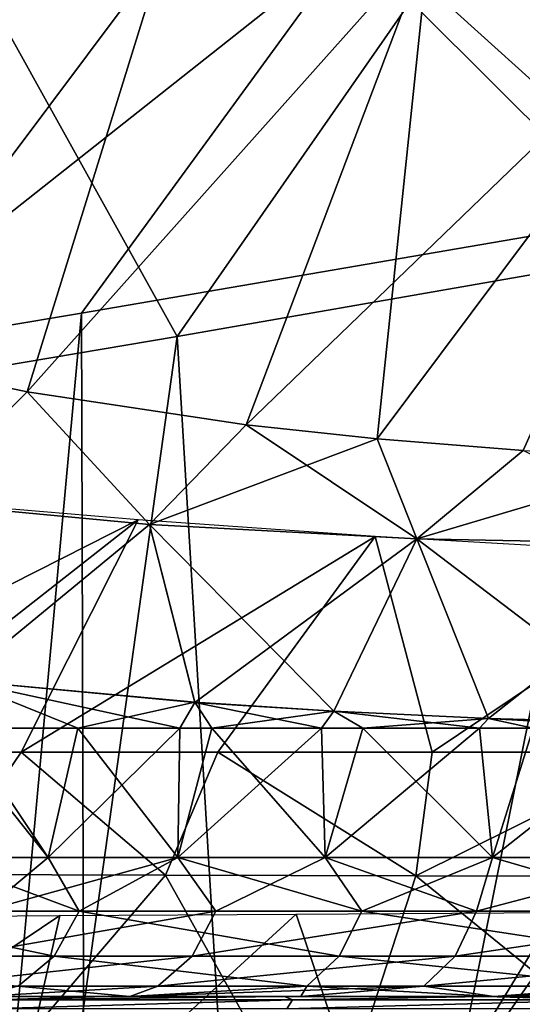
# Model space of a CAD drawing. Header units: millimetres. Extents: x -148 to 148, y -43 to 91.
# Tile 34 of 149: x -109 to -99, y 4 to 24. Entities that reach past the tile are written whole.
import ezdxf

# ---------------------------------------------------------------- set-up
doc = ezdxf.new("R2010")
doc.units = ezdxf.units.MM
doc.header["$LTSCALE"] = 65.185185
for name, color, linetype in [('11', 7, 'CONTINUOUS'), ('12', 7, 'CONTINUOUS'), ('16', 7, 'CONTINUOUS'), ('17', 7, 'CONTINUOUS'), ('181', 7, 'CONTINUOUS'), ('185', 7, 'CONTINUOUS'), ('19', 7, 'CONTINUOUS'), ('197', 7, 'CONTINUOUS'), ('198', 7, 'CONTINUOUS'), ('203', 7, 'CONTINUOUS'), ('208', 7, 'CONTINUOUS'), ('211', 7, 'CONTINUOUS'), ('218', 7, 'CONTINUOUS'), ('3', 7, 'CONTINUOUS'), ('4', 7, 'CONTINUOUS'), ('5', 7, 'CONTINUOUS'), ('6', 7, 'CONTINUOUS'), ('7', 7, 'CONTINUOUS'), ('8', 7, 'CONTINUOUS'), ('9', 7, 'CONTINUOUS')]:
    doc.layers.add(name, color=color, linetype=linetype)

msp = doc.modelspace()

# ---------------------------------------------------------------- linework, layer by layer
at = {"layer": '11', "color": 254, "linetype": 'Continuous', "true_color": 0xb0e0e6}
for points in [[(-109.276, 16.866, 26.849), (-112.676, 17.585, 21.09), (-111.554, 14.605, 25.112), (-109.276, 16.866, 26.849)], [(-106.772, 14.157, 31.61), (-109.276, 16.866, 26.849), (-111.554, 14.605, 25.112), (-106.772, 14.157, 31.61)], [(-104.793, 16.195, 32.696), (-109.276, 16.866, 26.849), (-106.772, 14.157, 31.61), (-104.793, 16.195, 32.696)], [(-101.303, 13.862, 37.422), (-104.793, 16.195, 32.696), (-106.772, 14.157, 31.61), (-101.303, 13.862, 37.422)], [(-102.115, 15.908, 35.62), (-104.793, 16.195, 32.696), (-101.303, 13.862, 37.422), (-102.115, 15.908, 35.62)], [(-99.125, 15.668, 38.534), (-102.115, 15.908, 35.62), (-101.303, 13.862, 37.422), (-99.125, 15.668, 38.534)], [(-95.317, 13.747, 42.597), (-99.125, 15.668, 38.534), (-101.303, 13.862, 37.422), (-95.317, 13.747, 42.597)], [(-110.656, 10.963, 27.512), (-106.772, 14.157, 31.61), (-111.554, 14.605, 25.112), (-110.656, 10.963, 27.512)], [(-110.656, 10.963, 27.512), (-105.847, 10.518, 33.589), (-106.772, 14.157, 31.61), (-110.656, 10.963, 27.512)], [(-105.847, 10.518, 33.589), (-102.996, 10.334, 36.61), (-106.772, 14.157, 31.61), (-105.847, 10.518, 33.589)], [(-102.996, 10.334, 36.61), (-101.303, 13.862, 37.422), (-106.772, 14.157, 31.61), (-102.996, 10.334, 36.61)], [(-102.996, 10.334, 36.61), (-99.833, 10.188, 39.606), (-101.303, 13.862, 37.422), (-102.996, 10.334, 36.61)], [(-99.833, 10.188, 39.606), (-96.338, 10.091, 42.572), (-101.303, 13.862, 37.422), (-99.833, 10.188, 39.606)], [(-96.338, 10.091, 42.572), (-95.317, 13.747, 42.597), (-101.303, 13.862, 37.422), (-96.338, 10.091, 42.572)]]:
    msp.add_3dface(points, dxfattribs=at)
at = {"layer": '12', "color": 254, "linetype": 'Continuous', "true_color": 0xb0e0e6}
for points in [[(-112.676, 17.585, -21.09), (-109.276, 16.866, -26.849), (-111.554, 14.605, -25.112), (-112.676, 17.585, -21.09)], [(-109.276, 16.866, -26.849), (-106.772, 14.157, -31.61), (-111.554, 14.605, -25.112), (-109.276, 16.866, -26.849)], [(-109.276, 16.866, -26.849), (-104.793, 16.195, -32.696), (-106.772, 14.157, -31.61), (-109.276, 16.866, -26.849)], [(-104.793, 16.195, -32.696), (-102.115, 15.908, -35.62), (-106.772, 14.157, -31.61), (-104.793, 16.195, -32.696)], [(-102.115, 15.908, -35.62), (-101.303, 13.862, -37.422), (-106.772, 14.157, -31.61), (-102.115, 15.908, -35.62)], [(-102.115, 15.908, -35.62), (-99.125, 15.669, -38.534), (-101.303, 13.862, -37.422), (-102.115, 15.908, -35.62)], [(-99.125, 15.669, -38.534), (-95.808, 15.488, -41.427), (-101.303, 13.862, -37.422), (-99.125, 15.669, -38.534)], [(-95.808, 15.488, -41.427), (-95.317, 13.747, -42.597), (-101.303, 13.862, -37.422), (-95.808, 15.488, -41.427)], [(-106.772, 14.157, -31.61), (-110.656, 10.963, -27.512), (-111.554, 14.605, -25.112), (-106.772, 14.157, -31.61)], [(-105.847, 10.517, -33.589), (-110.656, 10.963, -27.512), (-106.772, 14.157, -31.61), (-105.847, 10.517, -33.589)], [(-101.303, 13.862, -37.422), (-105.847, 10.517, -33.589), (-106.772, 14.157, -31.61), (-101.303, 13.862, -37.422)], [(-102.996, 10.334, -36.61), (-105.847, 10.517, -33.589), (-101.303, 13.862, -37.422), (-102.996, 10.334, -36.61)], [(-99.833, 10.188, -39.606), (-102.996, 10.334, -36.61), (-101.303, 13.862, -37.422), (-99.833, 10.188, -39.606)], [(-95.317, 13.747, -42.597), (-99.833, 10.188, -39.606), (-101.303, 13.862, -37.422), (-95.317, 13.747, -42.597)], [(-96.338, 10.091, -42.572), (-99.833, 10.188, -39.606), (-95.317, 13.747, -42.597), (-96.338, 10.091, -42.572)]]:
    msp.add_3dface(points, dxfattribs=at)
at = {"layer": '16', "color": 254, "linetype": 'Continuous', "true_color": 0xb0e0e6}
for points in [[(-111.16, 7.343, -27.118), (-108.848, 7.343, -30.267), (-110.166, 6.244, -28.982), (-111.16, 7.343, -27.118)], [(-110.166, 6.244, -28.982), (-106.195, 7.343, -33.448), (-105.413, 6.244, -34.716), (-110.166, 6.244, -28.982)], [(-108.848, 7.343, -30.267), (-106.195, 7.343, -33.448), (-110.166, 6.244, -28.982), (-108.848, 7.343, -30.267)], [(-106.195, 7.343, -33.448), (-103.173, 7.343, -36.655), (-105.413, 6.244, -34.716), (-106.195, 7.343, -33.448)], [(-105.413, 6.244, -34.716), (-103.173, 7.343, -36.655), (-100.079, 6.244, -39.95), (-105.413, 6.244, -34.716)], [(-103.173, 7.343, -36.655), (-99.752, 7.343, -39.878), (-100.079, 6.244, -39.95), (-103.173, 7.343, -36.655)], [(-100.079, 6.244, -39.95), (-95.903, 7.343, -43.103), (-94.279, 6.244, -44.698), (-100.079, 6.244, -39.95)], [(-99.752, 7.343, -39.878), (-95.903, 7.343, -43.103), (-100.079, 6.244, -39.95), (-99.752, 7.343, -39.878)], [(-110.697, 5.323, -29.374), (-105.413, 6.244, -34.716), (-105.898, 5.323, -35.164), (-110.697, 5.323, -29.374)], [(-110.166, 6.244, -28.982), (-105.413, 6.244, -34.716), (-110.697, 5.323, -29.374), (-110.166, 6.244, -28.982)], [(-105.898, 5.323, -35.164), (-100.079, 6.244, -39.95), (-100.519, 5.323, -40.443), (-105.898, 5.323, -35.164)], [(-105.413, 6.244, -34.716), (-100.079, 6.244, -39.95), (-105.898, 5.323, -35.164), (-105.413, 6.244, -34.716)], [(-100.079, 6.244, -39.95), (-94.279, 6.244, -44.698), (-100.519, 5.323, -40.443), (-100.079, 6.244, -39.95)], [(-100.519, 5.323, -40.443), (-94.279, 6.244, -44.698), (-94.676, 5.323, -45.225), (-100.519, 5.323, -40.443)], [(-111.465, 4.713, -29.941), (-110.697, 5.323, -29.374), (-105.898, 5.323, -35.164), (-111.465, 4.713, -29.941)], [(-106.599, 4.713, -35.812), (-111.465, 4.713, -29.941), (-105.898, 5.323, -35.164), (-106.599, 4.713, -35.812)], [(-106.599, 4.713, -35.812), (-105.898, 5.323, -35.164), (-100.519, 5.323, -40.443), (-106.599, 4.713, -35.812)], [(-101.155, 4.713, -41.155), (-106.599, 4.713, -35.812), (-100.519, 5.323, -40.443), (-101.155, 4.713, -41.155)], [(-101.155, 4.713, -41.155), (-100.519, 5.323, -40.443), (-94.676, 5.323, -45.225), (-101.155, 4.713, -41.155)], [(-95.25, 4.713, -45.988), (-101.155, 4.713, -41.155), (-94.676, 5.323, -45.225), (-95.25, 4.713, -45.988)], [(-106.599, 4.713, -35.812), (-110.237, 4.5, -33.324), (-111.465, 4.713, -29.941), (-106.599, 4.713, -35.812)], [(-107.171, 4.5, -36.827), (-110.237, 4.5, -33.324), (-106.599, 4.713, -35.812), (-107.171, 4.5, -36.827)], [(-101.155, 4.713, -41.155), (-107.171, 4.5, -36.827), (-106.599, 4.713, -35.812), (-101.155, 4.713, -41.155)], [(-103.677, 4.5, -40.343), (-107.171, 4.5, -36.827), (-101.155, 4.713, -41.155), (-103.677, 4.5, -40.343)], [(-99.722, 4.5, -43.859), (-103.677, 4.5, -40.343), (-101.155, 4.713, -41.155), (-99.722, 4.5, -43.859)], [(-95.25, 4.713, -45.988), (-99.722, 4.5, -43.859), (-101.155, 4.713, -41.155), (-95.25, 4.713, -45.988)], [(-95.271, 4.5, -47.357), (-99.722, 4.5, -43.859), (-95.25, 4.713, -45.988), (-95.271, 4.5, -47.357)]]:
    msp.add_3dface(points, dxfattribs=at)
at = {"layer": '17', "color": 254, "linetype": 'Continuous', "true_color": 0xb0e0e6}
for points in [[(-108.209, 6.244, 31.501), (-111.16, 7.343, 27.118), (-113.127, 6.244, 24.581), (-108.209, 6.244, 31.501)], [(-108.848, 7.343, 30.267), (-111.16, 7.343, 27.118), (-108.209, 6.244, 31.501), (-108.848, 7.343, 30.267)], [(-106.195, 7.343, 33.448), (-108.848, 7.343, 30.267), (-108.209, 6.244, 31.501), (-106.195, 7.343, 33.448)], [(-102.428, 6.244, 37.768), (-106.195, 7.343, 33.448), (-108.209, 6.244, 31.501), (-102.428, 6.244, 37.768)], [(-103.173, 7.343, 36.655), (-106.195, 7.343, 33.448), (-102.428, 6.244, 37.768), (-103.173, 7.343, 36.655)], [(-99.752, 7.343, 39.878), (-103.173, 7.343, 36.655), (-102.428, 6.244, 37.768), (-99.752, 7.343, 39.878)], [(-95.978, 6.244, 43.39), (-99.752, 7.343, 39.878), (-102.428, 6.244, 37.768), (-95.978, 6.244, 43.39)], [(-95.903, 7.343, 43.103), (-99.752, 7.343, 39.878), (-95.978, 6.244, 43.39), (-95.903, 7.343, 43.103)], [(-108.72, 5.323, 31.918), (-113.127, 6.244, 24.581), (-113.691, 5.323, 24.925), (-108.72, 5.323, 31.918)], [(-108.209, 6.244, 31.501), (-113.127, 6.244, 24.581), (-108.72, 5.323, 31.918), (-108.209, 6.244, 31.501)], [(-102.887, 5.323, 38.242), (-108.209, 6.244, 31.501), (-108.72, 5.323, 31.918), (-102.887, 5.323, 38.242)], [(-102.428, 6.244, 37.768), (-108.209, 6.244, 31.501), (-102.887, 5.323, 38.242), (-102.428, 6.244, 37.768)], [(-96.387, 5.323, 43.908), (-102.428, 6.244, 37.768), (-102.887, 5.323, 38.242), (-96.387, 5.323, 43.908)], [(-95.978, 6.244, 43.39), (-102.428, 6.244, 37.768), (-96.387, 5.323, 43.908), (-95.978, 6.244, 43.39)], [(-109.46, 4.713, 32.522), (-108.72, 5.323, 31.918), (-113.691, 5.323, 24.925), (-109.46, 4.713, 32.522)], [(-109.46, 4.713, 32.522), (-103.551, 4.713, 38.929), (-108.72, 5.323, 31.918), (-109.46, 4.713, 32.522)], [(-103.551, 4.713, 38.929), (-102.887, 5.323, 38.242), (-108.72, 5.323, 31.918), (-103.551, 4.713, 38.929)], [(-103.551, 4.713, 38.929), (-96.978, 4.713, 44.658), (-102.887, 5.323, 38.242), (-103.551, 4.713, 38.929)], [(-96.978, 4.713, 44.658), (-96.387, 5.323, 43.908), (-102.887, 5.323, 38.242), (-96.978, 4.713, 44.658)], [(-110.237, 4.5, 33.324), (-107.171, 4.5, 36.827), (-109.46, 4.713, 32.522), (-110.237, 4.5, 33.324)], [(-109.46, 4.713, 32.522), (-107.171, 4.5, 36.827), (-103.551, 4.713, 38.929), (-109.46, 4.713, 32.522)], [(-107.171, 4.5, 36.827), (-103.677, 4.5, 40.343), (-103.551, 4.713, 38.929), (-107.171, 4.5, 36.827)], [(-103.677, 4.5, 40.343), (-99.722, 4.5, 43.859), (-103.551, 4.713, 38.929), (-103.677, 4.5, 40.343)], [(-103.551, 4.713, 38.929), (-99.722, 4.5, 43.859), (-96.978, 4.713, 44.658), (-103.551, 4.713, 38.929)], [(-99.722, 4.5, 43.859), (-95.271, 4.5, 47.357), (-96.978, 4.713, 44.658), (-99.722, 4.5, 43.859)]]:
    msp.add_3dface(points, dxfattribs=at)
at = {"layer": '181', "color": 7, "linetype": 'Continuous'}
for points in [[(-111.837, 26.073, -48.387), (-102.632, 26.057, -55.357), (-113.307, 17.616, -52.343), (-111.837, 26.073, -48.387)], [(-113.307, 17.616, -52.343), (-102.632, 26.057, -55.357), (-108.166, 18.476, -55.748), (-113.307, 17.616, -52.343)], [(-108.166, 18.476, -55.748), (-102.632, 26.057, -55.357), (-96.948, 20.399, -62.059), (-108.166, 18.476, -55.748)], [(-102.632, 26.057, -55.357), (-92.423, 25.956, -61.787), (-96.948, 20.399, -62.059), (-102.632, 26.057, -55.357)]]:
    msp.add_3dface(points, dxfattribs=at)
at = {"layer": '185', "color": 7, "linetype": 'Continuous'}
for points in [[(-108.166, 18.476, -55.748), (-96.948, 20.399, -62.059), (-108.009, -34.448, -59.121), (-108.166, 18.476, -55.748)], [(-108.009, -34.448, -59.121), (-96.948, 20.399, -62.059), (-103.382, -34.448, -61.854), (-108.009, -34.448, -59.121)], [(-103.382, -34.448, -61.854), (-96.948, 20.399, -62.059), (-98.919, -34.448, -64.276), (-103.382, -34.448, -61.854)], [(-113.307, 17.616, -52.343), (-108.166, 18.476, -55.748), (-113.021, -34.448, -55.867), (-113.307, 17.616, -52.343)], [(-113.021, -34.448, -55.867), (-108.166, 18.476, -55.748), (-108.009, -34.448, -59.121), (-113.021, -34.448, -55.867)]]:
    msp.add_3dface(points, dxfattribs=at)
at = {"layer": '19', "color": 254, "linetype": 'Continuous', "true_color": 0xb0e0e6}
for points in [[(-110.927, 4.5, -35.472), (-107.672, 4.5, -38.536), (-109.95, 4.433, -36.775), (-110.927, 4.5, -35.472)], [(-103.846, 4.433, -42.068), (-110.076, 4.25, -36.907), (-109.95, 4.433, -36.775), (-103.846, 4.433, -42.068)], [(-103.959, 4.25, -42.211), (-110.076, 4.25, -36.907), (-103.846, 4.433, -42.068), (-103.959, 4.25, -42.211)], [(-104.011, 4.5, -41.617), (-103.846, 4.433, -42.068), (-109.95, 4.433, -36.775), (-104.011, 4.5, -41.617)], [(-107.672, 4.5, -38.536), (-104.011, 4.5, -41.617), (-109.95, 4.433, -36.775), (-107.672, 4.5, -38.536)], [(-104.011, 4.5, -41.617), (-99.914, 4.5, -44.704), (-103.846, 4.433, -42.068), (-104.011, 4.5, -41.617)], [(-97.302, 4.433, -46.805), (-103.959, 4.25, -42.211), (-103.846, 4.433, -42.068), (-97.302, 4.433, -46.805)], [(-97.403, 4.25, -46.957), (-103.959, 4.25, -42.211), (-97.302, 4.433, -46.805), (-97.403, 4.25, -46.957)], [(-99.914, 4.5, -44.704), (-97.302, 4.433, -46.805), (-103.846, 4.433, -42.068), (-99.914, 4.5, -44.704)], [(-99.914, 4.5, -44.704), (-95.351, 4.5, -47.776), (-97.302, 4.433, -46.805), (-99.914, 4.5, -44.704)]]:
    msp.add_3dface(points, dxfattribs=at)
at = {"layer": '197', "color": 7, "linetype": 'Continuous'}
for points in [[(-109.397, 9.5, 44.756), (-113.07, 9.5, 41.591), (-111.106, 6.994, 44.546), (-109.397, 9.5, 44.756)], [(-106.443, 6.981, 48.179), (-109.397, 9.5, 44.756), (-111.106, 6.994, 44.546), (-106.443, 6.981, 48.179)], [(-105.373, 9.5, 47.877), (-109.397, 9.5, 44.756), (-106.443, 6.981, 48.179), (-105.373, 9.5, 47.877)], [(-101.322, 6.967, 51.717), (-105.373, 9.5, 47.877), (-106.443, 6.981, 48.179), (-101.322, 6.967, 51.717)], [(-100.983, 9.5, 50.943), (-105.373, 9.5, 47.877), (-101.322, 6.967, 51.717), (-100.983, 9.5, 50.943)], [(-95.717, 6.952, 55.152), (-96.225, 9.5, 53.936), (-101.322, 6.967, 51.717), (-95.717, 6.952, 55.152)], [(-96.225, 9.5, 53.936), (-100.983, 9.5, 50.943), (-101.322, 6.967, 51.717), (-96.225, 9.5, 53.936)]]:
    msp.add_3dface(points, dxfattribs=at)
at = {"layer": '198', "color": 7, "linetype": 'Continuous'}
for points in [[(-106.443, 6.981, 48.179), (-111.106, 6.994, 44.546), (-111.362, 1.242, 46.612), (-106.443, 6.981, 48.179)], [(-103.205, 1.194, 52.417), (-106.443, 6.981, 48.179), (-111.362, 1.242, 46.612), (-103.205, 1.194, 52.417)], [(-101.322, 6.967, 51.717), (-106.443, 6.981, 48.179), (-103.205, 1.194, 52.417), (-101.322, 6.967, 51.717)], [(-94.139, 1.143, 57.76), (-101.322, 6.967, 51.717), (-103.205, 1.194, 52.417), (-94.139, 1.143, 57.76)], [(-95.717, 6.952, 55.152), (-101.322, 6.967, 51.717), (-94.139, 1.143, 57.76), (-95.717, 6.952, 55.152)]]:
    msp.add_3dface(points, dxfattribs=at)
at = {"layer": '203', "color": 7, "linetype": 'Continuous'}
for points in [[(-110.884, 14.574, 28.382), (-116.395, 9.5, 38.4), (-107.002, 14.248, 33.336), (-110.884, 14.574, 28.382)], [(-116.395, 9.5, 38.4), (-113.07, 9.5, 41.591), (-107.002, 14.248, 33.336), (-116.395, 9.5, 38.4)], [(-113.07, 9.5, 41.591), (-109.397, 9.5, 44.756), (-107.002, 14.248, 33.336), (-113.07, 9.5, 41.591)], [(-107.002, 14.248, 33.336), (-109.397, 9.5, 44.756), (-102.156, 13.906, 38.453), (-107.002, 14.248, 33.336)], [(-109.397, 9.5, 44.756), (-105.373, 9.5, 47.877), (-102.156, 13.906, 38.453), (-109.397, 9.5, 44.756)], [(-105.373, 9.5, 47.877), (-100.983, 9.5, 50.943), (-102.156, 13.906, 38.453), (-105.373, 9.5, 47.877)], [(-102.156, 13.906, 38.453), (-100.983, 9.5, 50.943), (-95.016, 13.501, 44.591), (-102.156, 13.906, 38.453)], [(-100.983, 9.5, 50.943), (-96.225, 9.5, 53.936), (-95.016, 13.501, 44.591), (-100.983, 9.5, 50.943)]]:
    msp.add_3dface(points, dxfattribs=at)
at = {"layer": '208', "color": 7, "linetype": 'Continuous'}
for points in [[(-106.204, 17.999, -54.06), (-110.218, 25.211, -46.65), (-115.989, 16.348, -47.307), (-106.204, 17.999, -54.06)], [(-101.165, 25.237, -53.47), (-110.218, 25.211, -46.65), (-106.204, 17.999, -54.06), (-101.165, 25.237, -53.47)], [(-95.253, 19.909, -60.145), (-101.165, 25.237, -53.47), (-106.204, 17.999, -54.06), (-95.253, 19.909, -60.145)], [(-91.109, 25.175, -59.775), (-101.165, 25.237, -53.47), (-95.253, 19.909, -60.145), (-91.109, 25.175, -59.775)]]:
    msp.add_3dface(points, dxfattribs=at)
at = {"layer": '211', "color": 7, "linetype": 'Continuous'}
for points in [[(-95.253, 19.909, -60.145), (-106.204, 17.999, -54.06), (-103.36, -29.3, -58.674), (-95.253, 19.909, -60.145)], [(-94.584, -29.301, -63.364), (-95.253, 19.909, -60.145), (-103.36, -29.3, -58.674), (-94.584, -29.301, -63.364)], [(-106.204, 17.999, -54.06), (-115.989, 16.348, -47.307), (-112.814, -29.301, -52.637), (-106.204, 17.999, -54.06)], [(-103.36, -29.3, -58.674), (-106.204, 17.999, -54.06), (-112.814, -29.301, -52.637), (-103.36, -29.3, -58.674)]]:
    msp.add_3dface(points, dxfattribs=at)
at = {"layer": '218', "color": 7, "linetype": 'Continuous'}
for points in [[(-91.742, 6.245, 54.629), (-91.864, 5.378, 54.845), (-101.886, 0.607, 50.375), (-91.742, 6.245, 54.629)], [(-94.552, 6.234, 53.06), (-91.742, 6.245, 54.629), (-101.886, 0.607, 50.375), (-94.552, 6.234, 53.06)], [(-112.976, 6.123, 39.818), (-108.609, 6.156, 43.543), (-116.871, 0.607, 38.659), (-112.976, 6.123, 39.818)], [(-116.871, 0.607, 38.659), (-108.609, 6.156, 43.543), (-109.871, 0.612, 44.706), (-116.871, 0.607, 38.659)], [(-108.609, 6.156, 43.543), (-103.77, 6.187, 47.184), (-109.871, 0.612, 44.706), (-108.609, 6.156, 43.543)], [(-109.871, 0.612, 44.706), (-103.77, 6.187, 47.184), (-101.886, 0.607, 50.375), (-109.871, 0.612, 44.706)], [(-103.77, 6.187, 47.184), (-98.458, 6.216, 50.717), (-101.886, 0.607, 50.375), (-103.77, 6.187, 47.184)], [(-97.681, 4.5, 51.799), (-94.552, 6.234, 53.06), (-101.886, 0.607, 50.375), (-97.681, 4.5, 51.799)], [(-98.458, 6.216, 50.717), (-98.589, 5.364, 50.943), (-101.886, 0.607, 50.375), (-98.458, 6.216, 50.717)], [(-91.864, 5.378, 54.845), (-91.981, 4.5, 55.056), (-101.886, 0.607, 50.375), (-91.864, 5.378, 54.845)], [(-98.589, 5.364, 50.943), (-98.715, 4.5, 51.164), (-101.886, 0.607, 50.375), (-98.589, 5.364, 50.943)], [(-101.886, 0.607, 50.375), (-91.981, 4.5, 55.056), (-92.988, 0.595, 55.61), (-101.886, 0.607, 50.375)], [(-98.2, 4.5, 51.482), (-97.681, 4.5, 51.799), (-101.886, 0.607, 50.375), (-98.2, 4.5, 51.482)], [(-98.715, 4.5, 51.164), (-98.2, 4.5, 51.482), (-101.886, 0.607, 50.375), (-98.715, 4.5, 51.164)]]:
    msp.add_3dface(points, dxfattribs=at)
at = {"layer": '3', "color": 254, "linetype": 'Continuous', "true_color": 0xb0e0e6}
for points in [[(-94.399, 26.22, -35.817), (-104.793, 16.195, -32.696), (-101.048, 26.085, -29.203), (-94.399, 26.22, -35.817)], [(-102.115, 15.908, -35.62), (-104.793, 16.195, -32.696), (-94.399, 26.22, -35.817), (-102.115, 15.908, -35.62)], [(-99.125, 15.669, -38.534), (-102.115, 15.908, -35.62), (-94.399, 26.22, -35.817), (-99.125, 15.669, -38.534)], [(-101.048, 26.085, -29.203), (-109.276, 16.866, -26.849), (-106.497, 25.826, -22.288), (-101.048, 26.085, -29.203)], [(-104.793, 16.195, -32.696), (-109.276, 16.866, -26.849), (-101.048, 26.085, -29.203), (-104.793, 16.195, -32.696)], [(-109.276, 16.866, -26.849), (-112.676, 17.585, -21.09), (-106.497, 25.826, -22.288), (-109.276, 16.866, -26.849)], [(-106.497, 25.826, -22.288), (-112.676, 17.585, -21.09), (-110.661, 25.429, -15.162), (-106.497, 25.826, -22.288)]]:
    msp.add_3dface(points, dxfattribs=at)
at = {"layer": '4', "color": 254, "linetype": 'Continuous', "true_color": 0xb0e0e6}
for points in [[(-94.399, 26.22, 35.817), (-101.048, 26.085, 29.203), (-102.115, 15.908, 35.62), (-94.399, 26.22, 35.817)], [(-99.125, 15.668, 38.534), (-94.399, 26.22, 35.817), (-102.115, 15.908, 35.62), (-99.125, 15.668, 38.534)], [(-101.048, 26.085, 29.203), (-106.497, 25.826, 22.288), (-109.276, 16.866, 26.849), (-101.048, 26.085, 29.203)], [(-104.793, 16.195, 32.696), (-101.048, 26.085, 29.203), (-109.276, 16.866, 26.849), (-104.793, 16.195, 32.696)], [(-102.115, 15.908, 35.62), (-101.048, 26.085, 29.203), (-104.793, 16.195, 32.696), (-102.115, 15.908, 35.62)], [(-106.497, 25.826, 22.288), (-110.662, 25.429, 15.162), (-112.676, 17.585, 21.09), (-106.497, 25.826, 22.288)], [(-109.276, 16.866, 26.849), (-106.497, 25.826, 22.288), (-112.676, 17.585, 21.09), (-109.276, 16.866, 26.849)]]:
    msp.add_3dface(points, dxfattribs=at)
at = {"layer": '5', "color": 254, "linetype": 'Continuous', "true_color": 0xb0e0e6}
for points in [[(-113.805, 4.5, 32.437), (-107.672, 4.5, 38.536), (-112.907, 4.5, 29.844), (-113.805, 4.5, 32.437)], [(-112.907, 4.5, 29.844), (-107.672, 4.5, 38.536), (-110.237, 4.5, 33.324), (-112.907, 4.5, 29.844)], [(-107.672, 4.5, -38.536), (-110.927, 4.5, -35.472), (-110.237, 4.5, -33.324), (-107.672, 4.5, -38.536)], [(-107.171, 4.5, -36.827), (-107.672, 4.5, -38.536), (-110.237, 4.5, -33.324), (-107.171, 4.5, -36.827)], [(-110.237, 4.5, 33.324), (-107.672, 4.5, 38.536), (-107.171, 4.5, 36.827), (-110.237, 4.5, 33.324)], [(-107.672, 4.5, 38.536), (-99.914, 4.5, 44.704), (-107.171, 4.5, 36.827), (-107.672, 4.5, 38.536)], [(-104.011, 4.5, -41.617), (-107.672, 4.5, -38.536), (-107.171, 4.5, -36.827), (-104.011, 4.5, -41.617)], [(-107.171, 4.5, 36.827), (-99.914, 4.5, 44.704), (-103.677, 4.5, 40.343), (-107.171, 4.5, 36.827)], [(-103.677, 4.5, -40.343), (-104.011, 4.5, -41.617), (-107.171, 4.5, -36.827), (-103.677, 4.5, -40.343)], [(-99.914, 4.5, -44.704), (-104.011, 4.5, -41.617), (-103.677, 4.5, -40.343), (-99.914, 4.5, -44.704)], [(-99.722, 4.5, -43.859), (-99.914, 4.5, -44.704), (-103.677, 4.5, -40.343), (-99.722, 4.5, -43.859)], [(-103.677, 4.5, 40.343), (-99.914, 4.5, 44.704), (-99.722, 4.5, 43.859), (-103.677, 4.5, 40.343)], [(-99.914, 4.5, 44.704), (-90.294, 4.5, 50.813), (-95.271, 4.5, 47.357), (-99.914, 4.5, 44.704)], [(-95.351, 4.5, -47.776), (-99.914, 4.5, -44.704), (-99.722, 4.5, -43.859), (-95.351, 4.5, -47.776)], [(-99.722, 4.5, 43.859), (-99.914, 4.5, 44.704), (-95.271, 4.5, 47.357), (-99.722, 4.5, 43.859)], [(-95.271, 4.5, -47.357), (-95.351, 4.5, -47.776), (-99.722, 4.5, -43.859), (-95.271, 4.5, -47.357)]]:
    msp.add_3dface(points, dxfattribs=at)
at = {"layer": '6', "color": 254, "linetype": 'Continuous', "true_color": 0xb0e0e6}
for points in [[(-110.951, 9.986, -27.177), (-110.656, 10.963, -27.512), (-106.154, 9.986, -33.285), (-110.951, 9.986, -27.177)], [(-110.656, 10.963, -27.512), (-105.847, 10.517, -33.589), (-106.154, 9.986, -33.285), (-110.656, 10.963, -27.512)], [(-106.154, 9.986, -33.285), (-105.847, 10.517, -33.589), (-103.25, 9.986, -36.381), (-106.154, 9.986, -33.285)], [(-105.847, 10.517, -33.589), (-102.996, 10.334, -36.61), (-103.25, 9.986, -36.381), (-105.847, 10.517, -33.589)], [(-103.25, 9.986, -36.381), (-102.996, 10.334, -36.61), (-100.017, 9.986, -39.455), (-103.25, 9.986, -36.381)], [(-102.996, 10.334, -36.61), (-99.833, 10.188, -39.606), (-100.017, 9.986, -39.455), (-102.996, 10.334, -36.61)], [(-100.017, 9.986, -39.455), (-99.833, 10.188, -39.606), (-96.398, 9.986, -42.531), (-100.017, 9.986, -39.455)], [(-99.833, 10.188, -39.606), (-96.338, 10.091, -42.572), (-96.398, 9.986, -42.531), (-99.833, 10.188, -39.606)]]:
    msp.add_3dface(points, dxfattribs=at)
at = {"layer": '7', "color": 254, "linetype": 'Continuous', "true_color": 0xb0e0e6}
for points in [[(-110.656, 10.963, 27.512), (-108.238, 9.986, 30.814), (-105.847, 10.518, 33.589), (-110.656, 10.963, 27.512)], [(-110.622, 9.986, 27.649), (-108.238, 9.986, 30.814), (-110.656, 10.963, 27.512), (-110.622, 9.986, 27.649)], [(-108.238, 9.986, 30.814), (-105.499, 9.986, 34.016), (-105.847, 10.518, 33.589), (-108.238, 9.986, 30.814)], [(-105.847, 10.518, 33.589), (-105.499, 9.986, 34.016), (-102.996, 10.334, 36.61), (-105.847, 10.518, 33.589)], [(-105.499, 9.986, 34.016), (-102.403, 9.986, 37.221), (-102.996, 10.334, 36.61), (-105.499, 9.986, 34.016)], [(-102.996, 10.334, 36.61), (-102.403, 9.986, 37.221), (-99.833, 10.188, 39.606), (-102.996, 10.334, 36.61)], [(-102.403, 9.986, 37.221), (-98.92, 9.986, 40.424), (-99.833, 10.188, 39.606), (-102.403, 9.986, 37.221)], [(-99.833, 10.188, 39.606), (-98.92, 9.986, 40.424), (-96.338, 10.091, 42.572), (-99.833, 10.188, 39.606)]]:
    msp.add_3dface(points, dxfattribs=at)
at = {"layer": '8', "color": 254, "linetype": 'Continuous', "true_color": 0xb0e0e6}
for points in [[(-108.848, 7.343, 30.267), (-110.622, 9.986, 27.649), (-111.16, 7.343, 27.118), (-108.848, 7.343, 30.267)], [(-108.238, 9.986, 30.814), (-110.622, 9.986, 27.649), (-108.848, 7.343, 30.267), (-108.238, 9.986, 30.814)], [(-106.195, 7.343, 33.448), (-108.238, 9.986, 30.814), (-108.848, 7.343, 30.267), (-106.195, 7.343, 33.448)], [(-105.499, 9.986, 34.016), (-108.238, 9.986, 30.814), (-106.195, 7.343, 33.448), (-105.499, 9.986, 34.016)], [(-103.173, 7.343, 36.655), (-105.499, 9.986, 34.016), (-106.195, 7.343, 33.448), (-103.173, 7.343, 36.655)], [(-102.403, 9.986, 37.221), (-105.499, 9.986, 34.016), (-103.173, 7.343, 36.655), (-102.403, 9.986, 37.221)], [(-99.752, 7.343, 39.878), (-102.403, 9.986, 37.221), (-103.173, 7.343, 36.655), (-99.752, 7.343, 39.878)], [(-98.92, 9.986, 40.424), (-102.403, 9.986, 37.221), (-99.752, 7.343, 39.878), (-98.92, 9.986, 40.424)], [(-95.903, 7.343, 43.103), (-98.92, 9.986, 40.424), (-99.752, 7.343, 39.878), (-95.903, 7.343, 43.103)]]:
    msp.add_3dface(points, dxfattribs=at)
at = {"layer": '9', "color": 254, "linetype": 'Continuous', "true_color": 0xb0e0e6}
for points in [[(-111.16, 7.343, -27.118), (-110.951, 9.986, -27.177), (-108.848, 7.343, -30.267), (-111.16, 7.343, -27.118)], [(-110.951, 9.986, -27.177), (-106.154, 9.986, -33.285), (-108.848, 7.343, -30.267), (-110.951, 9.986, -27.177)], [(-108.848, 7.343, -30.267), (-106.154, 9.986, -33.285), (-106.195, 7.343, -33.448), (-108.848, 7.343, -30.267)], [(-106.195, 7.343, -33.448), (-103.25, 9.986, -36.381), (-103.173, 7.343, -36.655), (-106.195, 7.343, -33.448)], [(-106.154, 9.986, -33.285), (-103.25, 9.986, -36.381), (-106.195, 7.343, -33.448), (-106.154, 9.986, -33.285)], [(-103.25, 9.986, -36.381), (-100.017, 9.986, -39.455), (-103.173, 7.343, -36.655), (-103.25, 9.986, -36.381)], [(-103.173, 7.343, -36.655), (-100.017, 9.986, -39.455), (-99.752, 7.343, -39.878), (-103.173, 7.343, -36.655)], [(-100.017, 9.986, -39.455), (-96.398, 9.986, -42.531), (-99.752, 7.343, -39.878), (-100.017, 9.986, -39.455)], [(-99.752, 7.343, -39.878), (-96.398, 9.986, -42.531), (-95.903, 7.343, -43.103), (-99.752, 7.343, -39.878)]]:
    msp.add_3dface(points, dxfattribs=at)

doc.saveas('drawing.dxf')
